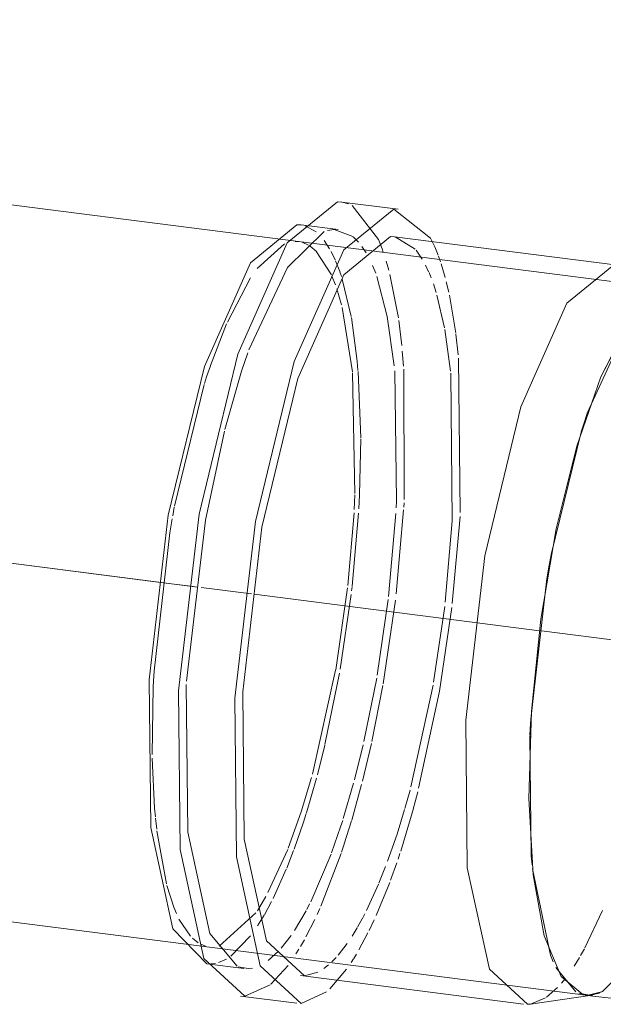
# Model space of a CAD drawing. Header units: millimetres. Extents: x -121 to 34184, y -147 to 33428.
# Tile 110 of 256: x 10890 to 10980, y 25905 to 26057. Entities that reach past the tile are written whole.
import ezdxf

# ---------------------------------------------------------------- set-up
doc = ezdxf.new("R2010")
doc.units = ezdxf.units.MM
doc.linetypes.add('ADSK_Осевая', pattern=[700, 500, -100, 0, -100])
doc.layers.add('P-PIPE-____-CNTR', color=3, linetype='ADSK_Осевая', lineweight=20)
doc.layers.add('P-PIPE-____-OTLN', color=3, linetype='Continuous', lineweight=20)

# ---------------------------------------------------------------- blocks, each defined once
blk = doc.blocks.new('ADSK_ППР_Отвод канализационный_Составной - Отвод раструбный-V18-_3D_ копия 1')
at = {"layer": 'P-PIPE-____-OTLN', "color": 22}
for p, q in [((8925.51, 26027.65), (8916.8, 26028.77)), ((8916.25, 26024.5), (8910.5, 26025.23)), ((8959.46, 26018.99), (8924.97, 26023.39)), ((8956.88, 26001.72), (8960.94, 26009.63)), ((8953.13, 25991.01), (8956.88, 26001.72)), ((8949.96, 25978.23), (8953.13, 25991.01)), ((8947.56, 25964.26), (8949.95, 25978.23)), ((8946.11, 25950.04), (8947.56, 25964.26)), ((8945.71, 25936.54), (8946.11, 25950.04)), ((8946.39, 25924.69), (8945.71, 25936.54)), ((8946.1, 25927.64), (8946.23, 25926.25)), ((8948.09, 25915.29), (8946.39, 25924.69)), ((8950.7, 25908.98), (8948.09, 25915.29)), ((8949.06, 25912.28), (8949.48, 25911.27)), ((8895.92, 25910.96), (8901.67, 25910.23)), ((8910.39, 25909.12), (8944.88, 25904.72)), ((8901.13, 25905.96), (8909.85, 25904.85)), ((8945.96, 25904.73), (8955.54, 25906.12)), ((8953.46, 25906.4), (8955.11, 25906.08)), ((8954.51, 25906.11), (8955.64, 25905.96))]:
    blk.add_line(p, q, dxfattribs=at)
at = {"layer": 'P-PIPE-____-OTLN', "color": 9}
for p, q in [((8916.87, 26028.76), (8917.83, 26028.5)), ((8908.41, 26018.65), (8914.09, 26024.19)), ((8918.56, 26023.38), (8919.4, 26022.55)), ((8925.03, 26023.38), (8928.12, 26021.49)), ((8902.43, 26005.89), (8908.41, 26018.65)), ((8960.94, 26009.63), (8954.76, 25996.13)), ((8953.8, 25993.19), (8949.17, 25974.25)), ((8890.65, 25980.25), (8890.9, 25981.57)), ((8890.2, 25977.62), (8890.57, 25979.77)), ((8948.43, 25970.06), (8946.04, 25948.8)), ((8945.9, 25946.23), (8946.1, 25927.72)), ((8887.97, 25933.68), (8887.85, 25935.04)), ((8946.28, 25925.65), (8949.06, 25912.3)), ((8891.23, 25918.71), (8890.82, 25919.69)), ((8957.14, 25906.66), (8961.99, 25911.7)), ((8908.48, 25910.71), (8905.82, 25907.78)), ((8917.54, 25910.11), (8914.94, 25907.1)), ((8949.89, 25910.4), (8953, 25906.63)), ((8913.09, 25909.66), (8911.02, 25909.09)), ((8905.71, 25907.69), (8901.8, 25905.93)), ((8948.29, 25905.68), (8946, 25904.73)), ((8955.11, 25906.08), (8956.65, 25906.43)), ((8957.18, 25906.68), (8955.48, 25906.12)), ((8945.96, 25904.73), (8945.51, 25904.69))]:
    blk.add_line(p, q, dxfattribs=at)
at = {"layer": 'P-PIPE-____-OTLN', "color": 10}
for p, q in [((8911.13, 26025.1), (8912.83, 26024.16)), ((8909.57, 26022.68), (8910.16, 26022.65)), ((8910.66, 26022.54), (8911.64, 26022.11)), ((8914.07, 26022.82), (8914.91, 26021.54)), ((8903.72, 26018.5), (8907.95, 26022.28)), ((8911.92, 26021.93), (8912.89, 26021.1)), ((8912.91, 26021.09), (8915.2, 26017.49)), ((8915.13, 26021.14), (8915.77, 26019.83)), ((8919.92, 26021.91), (8920.58, 26020.92)), ((8923.04, 26021.51), (8923.21, 26021.04)), ((8928.28, 26021.3), (8929.23, 26019.95)), ((8915.82, 26019.7), (8916.48, 26018.01)), ((8923.67, 26019.63), (8924.07, 26018.24)), ((8931.74, 26020.42), (8932.06, 26019.52)), ((8916.49, 26017.97), (8916.74, 26017.23)), ((8921.57, 26018.97), (8922.05, 26017.75)), ((8929.74, 26019.03), (8930.23, 26017.98)), ((8932.15, 26019.22), (8932.77, 26017.1)), ((8899.1, 26010.2), (8902.69, 26017.06)), ((8915.28, 26017.31), (8915.8, 26015.97)), ((8916.87, 26016.85), (8918.25, 26011.04)), ((8922.23, 26017.26), (8923.84, 26011.05)), ((8924.25, 26017.55), (8925.55, 26010.85)), ((8930.29, 26017.86), (8930.62, 26017.06)), ((8932.95, 26016.43), (8933.33, 26014.82)), ((8916.02, 26015.32), (8916.73, 26012.88)), ((8930.96, 26016.13), (8931.39, 26014.8)), ((8931.52, 26014.38), (8932.7, 26009.3)), ((8933.43, 26014.36), (8934.44, 26008.47)), ((8916.84, 26012.44), (8918.45, 26002.51)), ((8923.84, 26011.04), (8924.92, 26003.41)), ((8925.61, 26010.43), (8926.07, 26006.56)), ((8896.49, 26003.5), (8898.97, 26009.92)), ((8932.74, 26009.04), (8933.61, 26002.59)), ((8934.45, 26008.35), (8934.82, 26005.15)), ((8926.15, 26005.7), (8926.34, 26003.36)), ((8934.87, 26004.6), (8935.11, 25980.75)), ((8926.37, 26002.9), (8926.44, 25982.75)), ((8918.47, 26002.33), (8918.83, 25983.67)), ((8919.31, 26002.57), (8919.72, 25992.28)), ((8924.99, 26002.65), (8925.27, 25982.53)), ((8890.93, 25981.75), (8895.52, 26000.54)), ((8919.72, 25992.14), (8919.53, 25983.56)), ((8918.82, 25983.47), (8918.72, 25981.22)), ((8919.53, 25983.49), (8919.42, 25981.33)), ((8925.27, 25982.52), (8925.21, 25981.45)), ((8926.42, 25982.26), (8926.38, 25981.57)), ((8918.69, 25980.72), (8917.72, 25969.47)), ((8919.38, 25980.65), (8918.4, 25969.35)), ((8925.17, 25980.59), (8924.04, 25967.77)), ((8926.36, 25981.18), (8925.22, 25968.18)), ((8935.08, 25980.15), (8933.88, 25966.68)), ((8887.78, 25956.2), (8890.2, 25977.62)), ((8918.39, 25969.25), (8918.32, 25968.64)), ((8917.68, 25969.1), (8915.86, 25956.43)), ((8918.25, 25968.06), (8916.57, 25956.51)), ((8923.98, 25967.31), (8922.28, 25955.59)), ((8925.11, 25967.18), (8923.19, 25954.23)), ((8932.72, 25966.21), (8931, 25954.49)), ((8915.84, 25956.35), (8912.25, 25940.28)), ((8916.46, 25955.88), (8914.2, 25944.89)), ((8922.2, 25955.14), (8920.21, 25945.32)), ((8930.92, 25954.03), (8927.48, 25938.32)), ((8887.48, 25943.33), (8887.65, 25953.81)), ((8923.15, 25953.97), (8921.44, 25945.35)), ((8921.37, 25945.03), (8919.98, 25939.21)), ((8914.17, 25944.75), (8913.02, 25940.17)), ((8920.09, 25944.81), (8918.74, 25939.4)), ((8887.85, 25935.04), (8887.49, 25942.77)), ((8912.88, 25939.65), (8911.33, 25934.31)), ((8918.6, 25938.88), (8917.03, 25933.42)), ((8919.85, 25938.68), (8918.33, 25933.17)), ((8927.35, 25937.8), (8926.55, 25934.96)), ((8928.54, 25937.55), (8927.84, 25934.87)), ((8927.82, 25934.82), (8925.91, 25928.38)), ((8888.18, 25931.76), (8887.99, 25933.46)), ((8918.3, 25933.08), (8917.19, 25929.49)), ((8889.7, 25923.31), (8888.2, 25931.54)), ((8908.44, 25928.63), (8905.38, 25921.98)), ((8909.35, 25928.5), (8908.29, 25925.76)), ((8917.18, 25929.46), (8916.77, 25928.22)), ((8915.15, 25927.9), (8911.99, 25920.53)), ((8916.7, 25928.01), (8913.58, 25919.89)), ((8925.78, 25928), (8925.5, 25927.15)), ((8908.22, 25925.6), (8906.16, 25921.03)), ((8923.58, 25926.02), (8922.54, 25923.4)), ((8925.3, 25926.55), (8924.35, 25923.9)), ((8924.21, 25923.53), (8922.12, 25918.43)), ((8890.82, 25919.69), (8889.76, 25923.07)), ((8922.5, 25923.29), (8920.62, 25919.19)), ((8905.05, 25921.36), (8903.74, 25919.13)), ((8905.94, 25920.6), (8904.82, 25918.54)), ((8911.27, 25919.14), (8909.51, 25916.08)), ((8911.83, 25920.22), (8911.38, 25919.35)), ((8913.41, 25919.51), (8913, 25918.6)), ((8957.12, 25919.21), (8954.4, 25913.42)), ((8893.4, 25915.23), (8891.62, 25917.87)), ((8903.53, 25918.83), (8897.86, 25913.68)), ((8904.77, 25918.46), (8903.77, 25916.82)), ((8912.63, 25917.82), (8911.25, 25915.11)), ((8920.01, 25918), (8919.24, 25916.61)), ((8920.37, 25918.68), (8920.03, 25918.04)), ((8921.81, 25917.75), (8921.03, 25916.11)), ((8919.19, 25916.52), (8918.4, 25915.24)), ((8894.59, 25914.21), (8893.71, 25914.91)), ((8902.7, 25915.3), (8899.64, 25912.14)), ((8908.99, 25915.33), (8907.43, 25913.37)), ((8911.01, 25914.68), (8910.42, 25913.64)), ((8920.84, 25915.73), (8919.44, 25913.1)), ((8895.72, 25913.67), (8894.99, 25913.97)), ((8906.99, 25912.89), (8905.4, 25911.46)), ((8910.16, 25913.22), (8909.69, 25912.47)), ((8917.64, 25914.1), (8916.23, 25912.29)), ((8954.33, 25913.28), (8953.73, 25912.21)), ((8898.96, 25911.69), (8897.75, 25911.15)), ((8915.93, 25911.95), (8915.24, 25911.25)), ((8918.63, 25911.73), (8918.27, 25911.14)), ((8919.06, 25912.44), (8918.67, 25911.79)), ((8953.57, 25911.93), (8952.72, 25910.57)), ((8897.26, 25911.02), (8896.55, 25910.93)), ((8914.72, 25910.78), (8914, 25910.22)), ((8951.37, 25908.67), (8950.76, 25907.94)), ((8950.17, 25907.28), (8948.46, 25905.8))]:
    blk.add_line(p, q, dxfattribs=at)
at = {"layer": 'P-PIPE-____-OTLN', "color": 22}
for points in [[(8908.37, 26022.47, 0), (8916.12, 26028.8, 0), (8916.8, 26028.77, 0)], [(8917.09, 26021.36, 0), (8924.84, 26027.69, 0), (8930.51, 26023.19, 0)], [(8902.66, 26019.38, 0), (8909.87, 26025.26, 0), (8910.5, 26025.23, 0)], [(8917.13, 26017.53, 0), (8924.34, 26023.42, 0), (8924.97, 26023.39, 0)], [(8901.8, 25905.93, 0), (8895.47, 25911.78, 0), (8891.81, 25928.63, 0), (8891.54, 25953.16, 0), (8894.73, 25980.5, 0), (8900.73, 26005.24, 0), (8908.37, 26022.47, 0)], [(8914.44, 25906.64, 0), (8910.52, 25904.82, 0), (8904.19, 25910.66, 0), (8900.53, 25927.52, 0), (8900.26, 25952.04, 0), (8903.45, 25979.38, 0), (8909.45, 26004.12, 0), (8917.09, 26021.36, 0)], [(8895.92, 25910.96, 0), (8890.66, 25916.37, 0), (8887.25, 25932.05, 0), (8887.01, 25954.88, 0), (8889.97, 25980.32, 0), (8895.56, 26003.34, 0), (8902.66, 26019.38, 0)], [(8951.62, 26013.13, 0), (8958.83, 26019.02, 0), (8961.05, 26018.43, 0)], [(8911.02, 25909.09, 0), (8905.13, 25914.52, 0), (8901.72, 25930.21, 0), (8901.47, 25953.03, 0), (8904.44, 25978.47, 0), (8910.02, 26001.49, 0), (8917.13, 26017.53, 0)], [(8945.51, 25904.69, 0), (8939.62, 25910.12, 0), (8936.21, 25925.81, 0), (8935.96, 25948.63, 0), (8938.93, 25974.07, 0), (8944.51, 25997.09, 0), (8951.62, 26013.13, 0)], [(8954.74, 25996.08, 0), (8954.16, 25994.32, 0), (8953.81, 25993.22, 0)], [(8949.16, 25974.19, 0), (8948.82, 25972.33, 0), (8948.45, 25970.13, 0)], [(8946.03, 25948.76, 0), (8945.99, 25948.04, 0), (8945.9, 25946.33, 0)], [(8955.64, 25905.96, 0), (8959.87, 25905.5, 0), (8964.12, 25905.2, 0), (8968.39, 25905.05, 0), (8972.67, 25905.07, 0), (8976.96, 25905.24, 0), (8981.25, 25905.59, 0), (8985.54, 25906.1, 0), (8989.82, 25906.79, 0), (8994.08, 25907.65, 0), (8998.32, 25908.69, 0), (9002.53, 25909.9, 0), (9006.7, 25911.3, 0), (9010.82, 25912.87, 0), (9014.88, 25914.63, 0), (9018.88, 25916.56, 0), (9022.8, 25918.68, 0), (9026.64, 25920.98, 0), (9030.39, 25923.45, 0), (9034.02, 25926.1, 0), (9035.84, 25927.52, 0)], [(8954.5, 25906.11, 0), (8954.05, 25906.2, 0), (8950.7, 25908.98, 0)]]:
    blk.add_polyline3d(points, dxfattribs=at)
at = {"layer": 'P-PIPE-____-OTLN', "color": 9}
for points in [[(8918.4, 26028.23, 0), (8922.45, 26022.95, 0), (8923.03, 26021.53, 0)], [(8914.6, 26024.36, 0), (8915.62, 26024.53, 0), (8918.51, 26023.42, 0)], [(8930.51, 26023.19, 0), (8931.17, 26021.84, 0), (8931.69, 26020.56, 0)], [(8898.72, 25993.57, 0), (8901.31, 26002.61, 0), (8902.28, 26005.47, 0)], [(8895.56, 26000.68, 0), (8895.9, 26001.75, 0), (8896.47, 26003.45, 0)], [(8892.79, 25954.68, 0), (8895.72, 25979.58, 0), (8898.66, 25993.33, 0)], [(8887.65, 25953.81, 0), (8887.74, 25955.47, 0), (8887.78, 25956.17, 0)], [(8900.6, 25910.56, 0), (8896.41, 25915.64, 0), (8893, 25931.32, 0), (8892.75, 25954.14, 0)], [(8902.99, 25910.28, 0), (8902.3, 25910.2, 0), (8900.76, 25910.49, 0)]]:
    blk.add_polyline3d(points, dxfattribs=at)
at = {"layer": 'P-PIPE-____-OTLN', "color": 10}
for points in [[(8918.28, 26010.89, 0), (8919.17, 26004.14, 0), (8919.3, 26002.7, 0)], [(8933.64, 26002.3, 0), (8933.89, 25979.47, 0), (8932.8, 25966.87, 0)], [(8933.81, 25966.06, 0), (8931.91, 25953.12, 0), (8928.68, 25938.09, 0)], [(8912.11, 25939.76, 0), (8910.52, 25934.45, 0), (8908.51, 25928.82, 0)], [(8911.29, 25934.19, 0), (8910.87, 25932.86, 0), (8909.43, 25928.7, 0)], [(8926.51, 25934.83, 0), (8925.34, 25931.01, 0), (8923.89, 25926.85, 0)], [(8916.94, 25933.14, 0), (8916.62, 25932.12, 0), (8915.22, 25928.1, 0)]]:
    blk.add_polyline3d(points, dxfattribs=at)

msp = doc.modelspace()

# ---------------------------------------------------------------- linework, layer by layer
at = {"layer": 'P-PIPE-____-CNTR', "color": 9}
for p in [(10917.53, 25969.21), (10911.78, 25969.95)]:
    msp.add_line(p, (10657.3, 26002.41), dxfattribs=at)
at = {"layer": 'P-PIPE-____-CNTR', "color": 10}
for p, q in [((10916.45, 25969.35), (10911.78, 25969.95)), ((10917.53, 25969.21), (10916.45, 25969.35)), ((10925.83, 25968.15), (10918.06, 25969.14)), ((10925.83, 25968.15), (10918.06, 25969.14)), ((10970.4, 25962.47), (10926.25, 25968.1)), ((10970.4, 25962.47), (10926.25, 25968.1)), ((10984.49, 25960.67), (10970.69, 25962.43)), ((10984.49, 25960.67), (10970.69, 25962.43))]:
    msp.add_line(p, q, dxfattribs=at)
at = {"layer": 'P-PIPE-____-OTLN', "color": 22}
for p, q in [((10991.45, 26015.23), (10664.26, 26056.97)), ((10650.34, 25947.86), (10977.53, 25906.11))]:
    msp.add_line(p, q, dxfattribs=at)
at = {"layer": 'P-PIPE-____-OTLN', "color": 9}
msp.add_line((10977.94, 25906.08), (10980.2, 25906.68), dxfattribs=at)
at = {"layer": 'P-PIPE-____-OTLN', "color": 22}
for points in [[(10983.96, 26009.64, 0), (10979.9, 26001.72, 0), (10976.16, 25991.01, 0), (10972.98, 25978.23, 0), (10970.58, 25964.26, 0), (10969.14, 25950.04, 0), (10968.74, 25936.54, 0)], [(10968.74, 25936.54, 0), (10969.41, 25924.69, 0), (10971.11, 25915.29, 0), (10973.72, 25908.98, 0), (10977.07, 25906.2, 0), (10977.53, 25906.11, 0)]]:
    msp.add_polyline3d(points, dxfattribs=at)

# ---------------------------------------------------------------- block references
at = {"layer": 'P-PIPE-____-OTLN', "color": 9}
msp.add_blockref('ADSK_ППР_Отвод канализационный_Составной - Отвод раструбный-V18-_3D_ копия 1', (2023.02, 0), dxfattribs=at)

doc.saveas('drawing.dxf')
